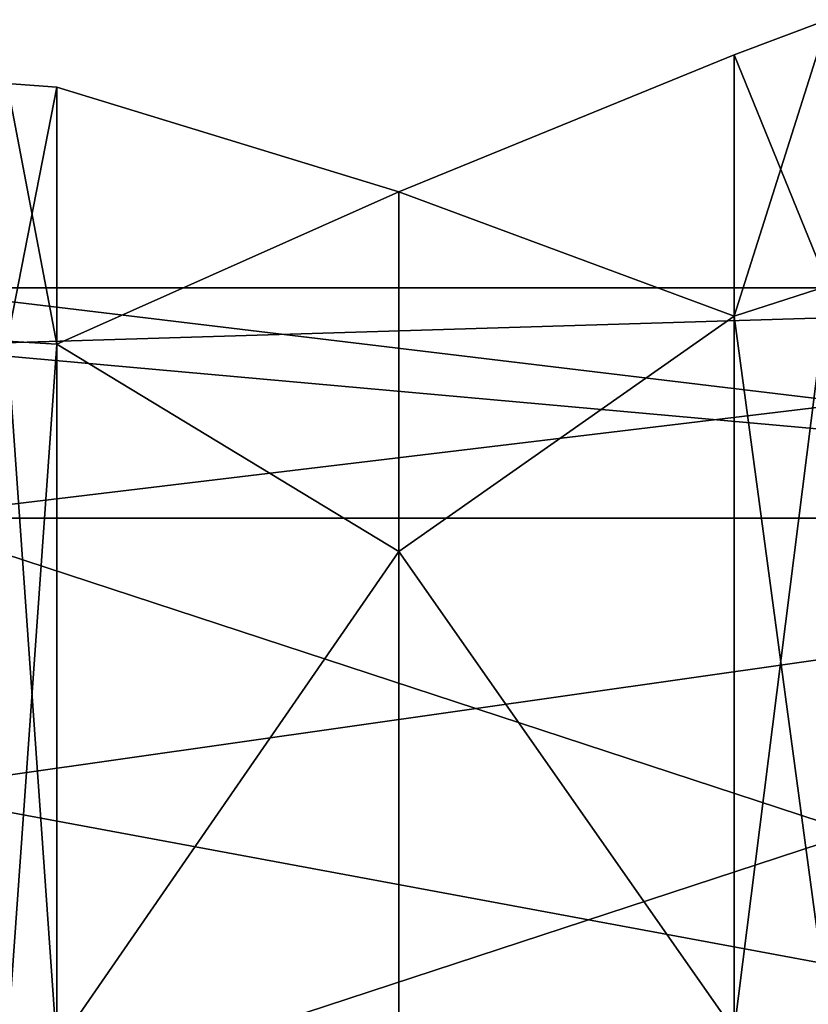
# Model space of a CAD drawing. Header units: millimetres. Extents: x -83 to 0, y -130 to 130.
# Tile 74 of 84: x -54 to -45, y 52 to 65. Entities that reach past the tile are written whole.
import ezdxf

# ---------------------------------------------------------------- set-up
doc = ezdxf.new("R2010")
doc.units = ezdxf.units.MM
doc.header["$LTSCALE"] = 65.185185
for name, color, linetype in [('256', 7, 'CONTINUOUS'), ('281', 7, 'CONTINUOUS'), ('285', 7, 'CONTINUOUS'), ('338', 7, 'CONTINUOUS')]:
    doc.layers.add(name, color=color, linetype=linetype)

msp = doc.modelspace()

# ---------------------------------------------------------------- linework, layer by layer
at = {"layer": '256', "linetype": 'CONTINUOUS'}
for points in [[(-45.633, 64.131, 0), (-45.633, 60.898, -12.066), (-49.775, 62.434, -5.121), (-45.633, 64.131, 0)], [(-45.633, 60.898, 12.066), (-45.633, 64.131, 0), (-49.775, 62.434, 5.121), (-45.633, 60.898, 12.066)], [(-49.775, 62.434, 5.121), (-45.633, 64.131, 0), (-49.775, 62.434, -5.121), (-49.775, 62.434, 5.121)], [(-49.775, 62.434, 5.121), (-49.775, 62.434, -5.121), (-54.005, 63.731, 0), (-49.775, 62.434, 5.121)], [(-54.005, 60.551, 11.865), (-49.775, 62.434, 5.121), (-54.005, 63.731, 0), (-54.005, 60.551, 11.865)], [(-54.005, 63.731, 0), (-49.775, 62.434, -5.121), (-54.005, 60.551, -11.865), (-54.005, 63.731, 0)], [(-49.775, 57.991, 14.347), (-49.775, 62.434, 5.121), (-54.005, 60.551, 11.865), (-49.775, 57.991, 14.347)], [(-49.775, 62.434, -5.121), (-49.775, 57.991, -14.347), (-54.005, 60.551, -11.865), (-49.775, 62.434, -5.121)], [(-49.775, 62.434, -5.121), (-45.633, 60.898, -12.066), (-49.775, 57.991, -14.347), (-49.775, 62.434, -5.121)], [(-49.775, 57.991, 14.347), (-45.633, 60.898, 12.066), (-49.775, 62.434, 5.121), (-49.775, 57.991, 14.347)], [(-45.633, 60.898, -12.066), (-45.633, 52.066, -20.898), (-49.775, 57.991, -14.347), (-45.633, 60.898, -12.066)], [(-45.633, 52.066, 20.898), (-45.633, 60.898, 12.066), (-49.775, 57.991, 14.347), (-45.633, 52.066, 20.898)], [(-54.005, 51.865, 20.551), (-49.775, 57.991, 14.347), (-54.005, 60.551, 11.865), (-54.005, 51.865, 20.551)], [(-54.005, 60.551, -11.865), (-49.775, 57.991, -14.347), (-54.005, 51.865, -20.551), (-54.005, 60.551, -11.865)], [(-49.775, 49.984, 20.733), (-49.775, 57.991, 14.347), (-54.005, 51.865, 20.551), (-49.775, 49.984, 20.733)], [(-49.775, 57.991, -14.347), (-49.775, 49.984, -20.733), (-54.005, 51.865, -20.551), (-49.775, 57.991, -14.347)], [(-49.775, 57.991, -14.347), (-45.633, 52.066, -20.898), (-49.775, 49.984, -20.733), (-49.775, 57.991, -14.347)], [(-49.775, 49.984, 20.733), (-45.633, 52.066, 20.898), (-49.775, 57.991, 14.347), (-49.775, 49.984, 20.733)]]:
    msp.add_3dface(points, dxfattribs=at)
at = {"layer": '281', "linetype": 'CONTINUOUS'}
for points in [[(-54.62, 60.589, -11.887), (-54.62, 63.774, 0), (-54.005, 60.551, -11.865), (-54.62, 60.589, -11.887)], [(-54.62, 63.774, 0), (-54.62, 60.589, 11.887), (-54.005, 63.731, 0), (-54.62, 63.774, 0)], [(-54.62, 63.774, 0), (-54.005, 63.731, 0), (-54.005, 60.551, -11.865), (-54.62, 63.774, 0)], [(-54.62, 60.589, 11.887), (-54.005, 60.551, 11.865), (-54.005, 63.731, 0), (-54.62, 60.589, 11.887)], [(-54.62, 51.887, -20.589), (-54.62, 60.589, -11.887), (-54.005, 51.865, -20.551), (-54.62, 51.887, -20.589)], [(-54.62, 60.589, -11.887), (-54.005, 60.551, -11.865), (-54.005, 51.865, -20.551), (-54.62, 60.589, -11.887)], [(-54.62, 60.589, 11.887), (-54.62, 51.887, 20.589), (-54.005, 60.551, 11.865), (-54.62, 60.589, 11.887)], [(-54.62, 51.887, 20.589), (-54.005, 51.865, 20.551), (-54.005, 60.551, 11.865), (-54.62, 51.887, 20.589)]]:
    msp.add_3dface(points, dxfattribs=at)
at = {"layer": '285', "linetype": 'CONTINUOUS'}
for points in [[(-45.633, 64.131, 0), (-45.633, 60.898, 12.066), (-44.469, 64.564, 0), (-45.633, 64.131, 0)], [(-45.633, 64.131, 0), (-44.469, 64.564, 0), (-44.469, 61.273, -12.282), (-45.633, 64.131, 0)], [(-45.633, 60.898, 12.066), (-44.469, 61.273, 12.282), (-44.469, 64.564, 0), (-45.633, 60.898, 12.066)], [(-45.633, 60.898, -12.066), (-45.633, 64.131, 0), (-44.469, 61.273, -12.282), (-45.633, 60.898, -12.066)], [(-45.633, 60.898, -12.066), (-44.469, 61.273, -12.282), (-44.469, 52.282, -21.273), (-45.633, 60.898, -12.066)], [(-45.633, 60.898, 12.066), (-45.633, 52.066, 20.898), (-44.469, 61.273, 12.282), (-45.633, 60.898, 12.066)], [(-45.633, 52.066, 20.898), (-44.469, 52.282, 21.273), (-44.469, 61.273, 12.282), (-45.633, 52.066, 20.898)], [(-45.633, 52.066, -20.898), (-45.633, 60.898, -12.066), (-44.469, 52.282, -21.273), (-45.633, 52.066, -20.898)]]:
    msp.add_3dface(points, dxfattribs=at)
at = {"layer": '338', "linetype": 'CONTINUOUS'}
for points in [[(-56, 60.526, 5.5), (-56, 61.25), (-32.3, 58.403, 10.625), (-56, 60.526, 5.5)], [(-56, 61.25), (-56, 60.526, -5.5), (-32.3, 61.25, 0), (-56, 61.25)], [(-32.3, 58.403, 10.625), (-56, 61.25), (-32.3, 61.25, 0), (-32.3, 58.403, 10.625)], [(-56, 60.526, -5.5), (-56, 58.403, -10.625), (-32.3, 61.25, 0), (-56, 60.526, -5.5)], [(-32.3, 61.25, 0), (-56, 58.403, -10.625), (-32.3, 58.403, -10.625), (-32.3, 61.25, 0)], [(-56, 58.403, 10.625), (-56, 60.526, 5.5), (-32.3, 58.403, 10.625), (-56, 58.403, 10.625)], [(-56, 55.026, 15.026), (-56, 58.403, 10.625), (-32.3, 50.625, 18.403), (-56, 55.026, 15.026)], [(-32.3, 50.625, 18.403), (-56, 58.403, 10.625), (-32.3, 58.403, 10.625), (-32.3, 50.625, 18.403)], [(-56, 58.403, -10.625), (-56, 55.026, -15.026), (-32.3, 58.403, -10.625), (-56, 58.403, -10.625)], [(-56, 55.026, -15.026), (-56, 50.625, -18.403), (-32.3, 58.403, -10.625), (-56, 55.026, -15.026)], [(-32.3, 58.403, -10.625), (-56, 50.625, -18.403), (-32.3, 50.625, -18.403), (-32.3, 58.403, -10.625)], [(-56, 50.625, 18.403), (-56, 55.026, 15.026), (-32.3, 50.625, 18.403), (-56, 50.625, 18.403)]]:
    msp.add_3dface(points, dxfattribs=at)

doc.saveas('drawing.dxf')
